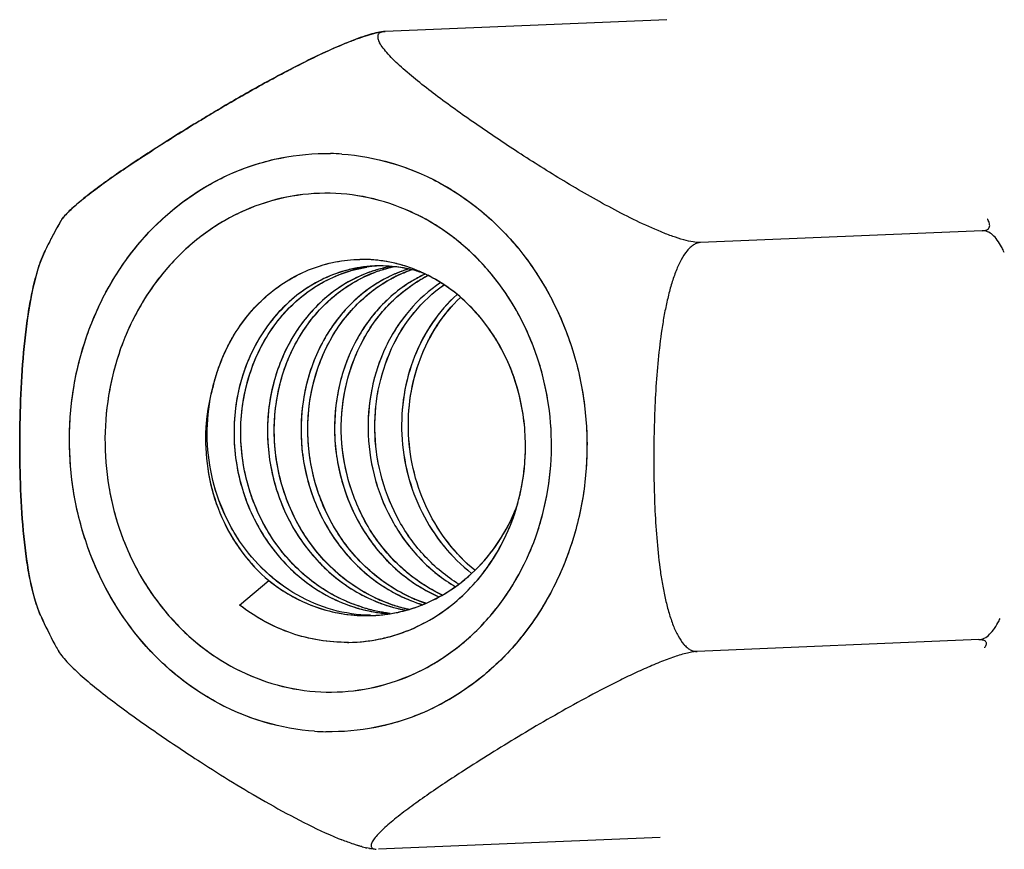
# Model space of a CAD drawing. Header units: millimetres. Extents: x 0 to 1750, y -1720 to 477.
# Tile 201 of 256: x 937.99 to 944.56, y -905.62 to -900.09. Entities that reach past the tile are written whole.
import ezdxf

# ---------------------------------------------------------------- set-up
doc = ezdxf.new("R2010")
doc.units = ezdxf.units.MM
doc.header["$LTSCALE"] = 92.51
doc.layers.add('90_VGA_WLDR-DXF_CONTINUOUS_LINE', color=7, linetype='CONTINUOUS')

msp = doc.modelspace()

# ---------------------------------------------------------------- linework, layer by layer
at = {"layer": '90_VGA_WLDR-DXF_CONTINUOUS_LINE'}
for p, q in [((942.3051, -900.0868), (940.4265, -900.1657)), ((940.4158, -900.1664), (940.4265, -900.1657)), ((939.2513, -900.7237), (939.2541, -900.722)), ((944.4083, -901.4953), (942.5297, -901.5742)), ((938.1958, -901.5519), (938.1981, -901.5475)), ((938.1958, -901.552), (938.1982, -901.5475)), ((939.4546, -903.9933), (939.6501, -903.8302)), ((939.4547, -903.9933), (939.6501, -903.8302)), ((940.4063, -904.2166), (940.4086, -904.216)), ((940.4063, -904.2166), (940.4086, -904.216)), ((944.3858, -904.2244), (942.5072, -904.3033)), ((942.2601, -905.5449), (940.3815, -905.6238)), ((940.2427, -905.598), (940.2412, -905.5976)), ((940.3204, -905.618), (940.3028, -905.6143))]:
    msp.add_line(p, q, dxfattribs=at)
for centre, radius, start, end in [((940.4354, -900.3713), 0.2058, 92.4817, 95.48549), ((940.4318, -900.2951), 0.1295, 92.33594, 95.89987), ((946.2286, -912.3571), 13.5654, 120.66744, 120.95375), ((946.4683, -912.7573), 14.0318, 120.95257, 121.2698), ((940.0299, -902.5271), 1.547, 86.02984, 88.80725), ((940.0299, -902.5271), 1.547, 86.02984, 88.80725), ((944.2756, -901.5116), 0.1932, 28.87986, 29.12034), ((944.2803, -901.5091), 0.1878, 28.42795, 28.88084), ((940.6516, -902.8192), 2.7635, 149.88344, 152.70428), ((940.6476, -902.817), 2.7589, 149.88189, 152.60372), ((940.6701, -902.8288), 2.7843, 152.70282, 154.44379), ((940.6684, -902.8278), 2.7824, 152.70588, 154.44796), ((938.7966, -901.9325), 0.7074, 154.48132, 156.74943), ((940.2701, -902.6282), 0.9415, 85.06923, 90.76181), ((940.2703, -902.6375), 0.9507, 83.52385, 90.77133), ((940.268, -902.6523), 0.9656, 79.46097, 85.0695), ((940.2695, -902.6436), 0.9569, 78.67107, 83.51683), ((940.3954, -902.6118), 0.8819, 100.19433, 105.88169), ((940.4398, -902.6076), 0.8796, 100.40866, 106.20861), ((940.3947, -902.6078), 0.8779, 94.4839, 100.19533), ((940.4395, -902.6062), 0.8782, 95.37157, 100.40961), ((940.6227, -902.613), 0.8931, 106.25861, 111.99716), ((940.394, -902.6001), 0.8702, 92.42594, 94.47854), ((940.6227, -902.6122), 0.8924, 106.60048, 109.10819), ((940.3936, -902.599), 0.8691, 92.40495, 93.87035), ((940.6676, -902.6114), 0.8934, 105.79985, 111.45301), ((940.3935, -902.5978), 0.8679, 90.98218, 92.40493), ((940.3938, -902.596), 0.8661, 91.33306, 92.42519), ((940.4391, -902.6024), 0.8744, 94.58696, 95.36825), ((940.6203, -902.6044), 0.8842, 104.07445, 106.60025), ((940.6189, -902.6007), 0.8803, 100.43836, 106.24367), ((940.3937, -902.5916), 0.8617, 89.44899, 91.33373), ((940.6679, -902.6122), 0.8942, 106.60675, 109.13041), ((940.3935, -902.5959), 0.866, 88.67444, 90.98248), ((940.3937, -902.5873), 0.8574, 88.67418, 89.44805), ((940.619, -902.5993), 0.879, 103.30858, 104.07245), ((940.6667, -902.6081), 0.89, 106.10315, 106.60507), ((940.3933, -902.5998), 0.8699, 83.48644, 88.66793), ((940.3933, -902.5978), 0.8679, 83.3965, 88.66337), ((940.6184, -902.5965), 0.8761, 101.53014, 103.30904), ((940.6657, -902.6045), 0.8862, 104.06804, 106.10419), ((940.6641, -902.5997), 0.8812, 101.19488, 105.78651), ((940.6177, -902.5933), 0.8728, 100.0086, 101.52981), ((940.265, -902.6686), 0.9823, 73.88122, 79.46181), ((940.6643, -902.5992), 0.8807, 101.51851, 104.06778), ((940.2663, -902.6589), 0.9725, 73.41265, 78.66134), ((940.8482, -902.6076), 0.8976, 109.09365, 114.10352), ((940.3922, -902.6092), 0.8794, 78.45627, 83.48255), ((940.3912, -902.6154), 0.8856, 77.38795, 83.39282), ((940.8451, -902.5994), 0.8888, 107.15697, 111.54782), ((940.2634, -902.6741), 0.988, 73.41967, 73.88535), ((940.2586, -902.6892), 1.0038, 65.84731, 73.39806), ((940.8445, -902.5974), 0.8868, 107.23977, 109.08461), ((940.8939, -902.6092), 0.901, 109.13658, 111.64966), ((940.8932, -902.6071), 0.8988, 108.71256, 111.14158), ((940.3883, -902.6287), 0.8992, 71.81355, 77.38812), ((940.675, -902.6302), 0.9136, 111.45402, 117.03378), ((940.67, -902.6182), 0.9006, 109.13048, 111.63778), ((940.865, -902.6423), 0.9362, 117.10755, 122.69006), ((940.9068, -902.6365), 0.9312, 118.45313, 122.18352), ((940.8577, -902.6286), 0.9206, 116.47629, 117.09241), ((940.8548, -902.6225), 0.9139, 114.09896, 116.55959), ((940.8524, -902.6177), 0.9085, 111.55255, 116.48489), ((940.9033, -902.6302), 0.924, 116.67326, 118.45043), ((940.8985, -902.6205), 0.9132, 111.15047, 116.68002), ((941.088, -902.6317), 0.9348, 117.09775, 122.57426), ((941.1342, -902.6328), 0.938, 117.30096, 122.80119), ((941.081, -902.6185), 0.9199, 116.49549, 117.08337), ((941.079, -902.6142), 0.9152, 115.00306, 116.53687), ((941.0787, -902.6139), 0.9147, 114.80183, 116.49648), ((940.2459, -902.7177), 1.0348, 65.10545, 65.34385), ((941.1297, -902.6244), 0.9284, 116.73885, 118.66187), ((941.1275, -902.6203), 0.9238, 116.34838, 117.28841), ((939.9251, -902.9333), 1.4368, 343.73001, 0.28102), ((939.9532, -902.939), 1.4082, 343.72398, 343.92938), ((940.7544, -903.0172), 1.0289, 248.00568, 253.28319), ((940.8075, -902.9934), 1.0523, 245.90727, 246.69553), ((940.8062, -902.9965), 1.0489, 246.69547, 247.59485), ((940.8014, -903.0084), 1.036, 247.58636, 252.88844), ((940.9793, -903.0048), 1.0321, 247.65744, 252.9331), ((941.0308, -902.9853), 1.051, 245.88811, 246.68307), ((941.0294, -902.9885), 1.0474, 246.683, 247.61083), ((941.0255, -902.9982), 1.037, 247.60608, 251.55657), ((940.2365, -902.9854), 1.2756, 232.2, 232.4228), ((940.5289, -903.0309), 1.0242, 252.64431, 258.03015), ((940.5291, -903.0316), 1.0235, 254.49206, 256.8626), ((940.5751, -903.0284), 1.0251, 252.3936, 257.10061), ((940.5738, -903.0316), 1.0216, 253.03611, 258.3), ((940.5277, -903.0376), 1.0175, 256.86269, 259.24595), ((940.5282, -903.0343), 1.0207, 258.03268, 258.90645), ((940.5271, -903.04), 1.0149, 258.90292, 263.43147), ((940.5264, -903.0442), 1.0107, 259.24605, 261.64534), ((940.5722, -903.0404), 1.0127, 257.10699, 259.47206), ((940.5717, -903.0416), 1.0115, 258.29968, 263.57652), ((940.5257, -903.0492), 1.0056, 261.64639, 264.05852), ((940.5709, -903.0478), 1.0052, 259.47235, 261.84083), ((940.2999, -903.058), 1.0062, 275.01075, 280.23164), ((940.3004, -903.0623), 1.002, 276.12798, 280.12815), ((940.5257, -903.0519), 1.003, 263.43481, 266.05037), ((940.5253, -903.0525), 1.0023, 264.05885, 265.79254), ((940.7508, -903.0281), 1.0175, 253.29735, 258.54109), ((940.2997, -903.0581), 1.0063, 280.12779, 283.28132), ((940.2999, -903.0577), 1.0066, 280.23037, 285.03929), ((940.7507, -903.0292), 1.0164, 254.65899, 257.03829), ((940.7985, -903.0173), 1.0267, 252.33407, 257.02734), ((940.7973, -903.0211), 1.0227, 252.89987, 258.21549), ((940.75, -903.0323), 1.0132, 257.03837, 259.41813), ((940.2985, -903.0535), 1.011, 283.283, 286.63414), ((940.7506, -903.029), 1.0166, 258.54198, 258.90907), ((940.7505, -903.0294), 1.0161, 258.90905, 259.58222), ((940.3002, -903.0593), 1.0049, 285.04249, 286.55772), ((940.7967, -903.0247), 1.019, 257.03302, 258.10596), ((940.2971, -903.0492), 1.0155, 286.56308, 290.76387), ((940.2975, -903.0498), 1.0148, 286.63298, 288.02256), ((938.7396, -903.7981), 0.6669, 203.38576, 204.06606), ((938.7394, -903.7981), 0.6667, 203.38465, 204.0654), ((940.7179, -902.9146), 2.8335, 204.06481, 208.27044), ((940.7159, -902.9154), 2.8313, 204.06652, 208.27529), ((940.3011, -903.068), 0.9963, 264.61212, 268.9213), ((940.3009, -903.0676), 0.9966, 268.92812, 272.4048), ((940.3009, -903.0745), 0.9897, 268.92906, 271.53683), ((940.3007, -903.0691), 0.9951, 271.53523, 272.42288), ((940.3008, -903.066), 0.9982, 272.40431, 273.76024), ((940.3006, -903.0662), 0.998, 272.42303, 273.64581), ((940.3005, -903.0642), 1, 273.64554, 274.05789), ((940.3008, -903.0658), 0.9984, 273.7602, 274.04323), ((940.3008, -903.0657), 0.9985, 274.04325, 276.12533), ((940.3004, -903.0634), 1.0009, 274.05788, 274.45794), ((940.3004, -903.0624), 1.0018, 274.45797, 275.00727), ((943.9785, -903.8202), 0.6094, 332.81566, 334.46394), ((940.1665, -903.1334), 1.1094, 270.48107, 270.7379), ((940.1661, -903.1299), 1.113, 270.75132, 281.61214), ((940.1665, -903.1379), 1.1048, 270.73793, 270.91684), ((940.1661, -903.129), 1.1137, 270.93043, 282.45398), ((940.1669, -903.1346), 1.1081, 281.62283, 282.60549), ((940.1658, -903.1275), 1.1153, 282.57545, 284.99906), ((940.1674, -903.1369), 1.1058, 282.60511, 284.74406), ((940.6992, -902.9242), 2.8125, 208.27897, 209.12181), ((940.6964, -902.9258), 2.8093, 208.27599, 209.11998), ((938.4363, -904.1846), 0.2222, 209.1848, 212.17066), ((944.3231, -904.2185), 0.1184, 329.83186, 332.51441), ((940.0625, -903.2924), 1.547, 266.02984, 268.80725), ((940.0625, -903.2924), 1.547, 266.02984, 268.80725), ((945.5469, -895.2083), 11.706, 237.13102, 237.28924), ((940.9027, -903.6263), 2.0801, 247.69607, 248.43074), ((940.4888, -904.8134), 0.8223, 254.564, 254.81063), ((940.4632, -904.9094), 0.723, 254.773, 256.38037), ((940.4412, -905), 0.6297, 256.38537, 257.30234), ((940.4073, -905.1605), 0.4657, 259.24586, 259.53794)]:
    msp.add_arc(centre, radius, start, end, dxfattribs=at)
for points, knots in [([(939.2541, -900.722), (939.35, -900.6645), (939.4963, -900.5792), (939.6954, -900.4694), (939.8493, -900.3886), (940.0045, -900.3125), (940.1336, -900.255), (940.2336, -900.2158), (940.3017, -900.1922), (940.3616, -900.1752), (940.399, -900.168), (940.4158, -900.1664)], [0, 0, 0, 0, 0.259575, 0.392779, 0.527703, 0.662767, 0.793926, 0.855462, 0.911948, 0.960966, 1, 1, 1, 1]), ([(940.4158, -900.1664), (940.3802, -900.1698), (940.2989, -900.1918), (940.1706, -900.2391), (940.0272, -900.302), (939.8302, -900.3973), (939.5898, -900.5258), (939.4016, -900.6344), (939.3095, -900.689)], [0, 0, 0, 0, 0.087232, 0.203976, 0.334415, 0.469396, 0.738578, 1, 1, 1, 1]), ([(940.4185, -900.1663), (940.4133, -900.1668), (940.404, -900.1684), (940.3917, -900.1733), (940.3827, -900.1805), (940.3755, -900.1936), (940.3769, -900.2157), (940.3842, -900.2317), (940.3889, -900.2405)], [0, 0, 0, 0, 0.152417, 0.278094, 0.384735, 0.484147, 0.705737, 1, 1, 1, 1]), ([(942.5297, -901.5742), (942.5132, -901.5749), (942.475, -901.5708), (942.4134, -901.5561), (942.3422, -901.533), (942.2367, -901.4923), (942.1004, -901.4304), (941.937, -901.3466), (941.7754, -901.2568), (941.5667, -901.1338), (941.3168, -900.9764), (941.0762, -900.8152), (940.8931, -900.6861), (940.764, -900.5912), (940.6441, -900.498), (940.5376, -900.4081), (940.461, -900.335), (940.4137, -900.2795), (940.3957, -900.2532), (940.3889, -900.2405)], [0, 0, 0, 0, 0.019474, 0.044769, 0.074531, 0.107324, 0.177736, 0.250491, 0.32325, 0.395129, 0.535345, 0.670465, 0.735711, 0.798803, 0.858843, 0.914317, 0.962702, 0.983051, 1, 1, 1, 1]), ([(938.2732, -901.4147), (938.2821, -901.4028), (938.3038, -901.3783), (938.3576, -901.3266), (938.4408, -901.2583), (938.5541, -901.1738), (938.6801, -901.086), (938.8148, -900.9963), (939.0051, -900.8738), (939.1517, -900.7834), (939.2513, -900.7237)], [0, 0, 0, 0, 0.037191, 0.081568, 0.186303, 0.305704, 0.434598, 0.56991, 0.709834, 1, 1, 1, 1]), ([(939.1848, -900.7638), (939.0918, -900.8203), (938.9118, -900.9324), (938.6943, -901.0754), (938.5342, -901.1883), (938.4288, -901.2676), (938.3413, -901.341), (938.2915, -901.3903), (938.2732, -901.4147)], [0, 0, 0, 0, 0.290724, 0.566205, 0.694934, 0.81398, 0.918345, 1, 1, 1, 1]), ([(939.9554, -904.8357), (939.7322, -904.8202), (939.2795, -904.6859), (938.7343, -904.2232), (938.3855, -903.574), (938.278, -902.8324), (938.4249, -902.101), (938.8095, -901.4818), (939.3824, -901.0675), (939.8402, -900.9758), (940.0621, -900.9804)], [0, 0, 0, 0, 0.119065, 0.242597, 0.371262, 0.502856, 0.633674, 0.760402, 0.881882, 1, 1, 1, 1]), ([(939.9554, -904.8357), (939.8439, -904.828), (939.6204, -904.7878), (939.3036, -904.6573), (939.0149, -904.4614), (938.7654, -904.2078), (938.5639, -903.9063), (938.4177, -903.568), (938.3321, -903.2055), (938.3101, -902.8321), (938.3525, -902.4615), (938.4578, -902.1073), (938.6223, -901.7827), (938.8402, -901.4997), (939.1035, -901.2689), (939.4028, -901.0994), (939.7265, -900.9978), (939.9509, -900.9781), (940.0621, -900.9804)], [0, 0, 0, 0, 0.059197, 0.119171, 0.180289, 0.242732, 0.306481, 0.371329, 0.436922, 0.502808, 0.568496, 0.633522, 0.697507, 0.760214, 0.821583, 0.881758, 0.941071, 1, 1, 1, 1]), ([(940.137, -900.9838), (940.2485, -900.9916), (940.4719, -901.0317), (940.7888, -901.1623), (941.0774, -901.3581), (941.327, -901.6117), (941.5285, -901.9133), (941.6747, -902.2516), (941.7603, -902.6141), (941.7823, -902.9875), (941.7399, -903.3581), (941.6346, -903.7122), (941.47, -904.0368), (941.2522, -904.3198), (940.9888, -904.5506), (940.6896, -904.7201), (940.3659, -904.8217), (940.1415, -904.8414), (940.0303, -904.8391)], [0, 0, 0, 0, 0.059197, 0.119171, 0.180289, 0.242732, 0.306481, 0.371329, 0.436922, 0.502808, 0.568496, 0.633522, 0.697507, 0.760214, 0.821583, 0.881758, 0.941071, 1, 1, 1, 1]), ([(940.137, -900.9838), (940.3602, -900.9993), (940.8129, -901.1337), (941.3581, -901.5963), (941.7069, -902.2455), (941.8143, -902.9872), (941.6675, -903.7186), (941.2829, -904.3378), (940.71, -904.752), (940.2522, -904.8437), (940.0303, -904.8391)], [0, 0, 0, 0, 0.119065, 0.242597, 0.371262, 0.502856, 0.633674, 0.760402, 0.881882, 1, 1, 1, 1]), ([(940.0599, -901.2453), (939.8658, -901.2413), (939.465, -901.3228), (938.9665, -901.6903), (938.6368, -902.2364), (938.5588, -902.6636), (938.5571, -902.8788)], [0, 0, 0, 0, 0.237408, 0.481758, 0.736811, 1, 1, 1, 1]), ([(940.0599, -901.2453), (939.9626, -901.2433), (939.7663, -901.2608), (939.4834, -901.351), (939.2225, -901.5014), (938.9939, -901.7057), (938.806, -901.9559), (938.6659, -902.2423), (938.5787, -902.5539), (938.558, -902.7702), (938.5571, -902.8788)], [0, 0, 0, 0, 0.118427, 0.237652, 0.358655, 0.482113, 0.6083, 0.73707, 0.867904, 1, 1, 1, 1]), ([(941.5353, -902.9408), (941.5362, -902.832), (941.5189, -902.6144), (941.4368, -902.2995), (941.3014, -902.0075), (941.1179, -901.7498), (940.893, -901.5363), (940.635, -901.3752), (940.3539, -901.2732), (940.1575, -901.2474), (940.0599, -901.2453)], [0, 0, 0, 0, 0.13133, 0.261947, 0.390944, 0.517632, 0.641646, 0.763018, 0.882197, 1, 1, 1, 1]), ([(941.5353, -902.9408), (941.5371, -902.7246), (941.4654, -902.2932), (941.1452, -901.7355), (940.6551, -901.3486), (940.255, -901.2494), (940.0599, -901.2453)], [0, 0, 0, 0, 0.262181, 0.517971, 0.763268, 1, 1, 1, 1]), ([(938.2612, -901.4326), (938.262, -901.4312), (938.2657, -901.425), (938.2699, -901.4191), (938.2732, -901.4147)], [0, 0, 0, 0, 0.23341, 1, 1, 1, 1]), ([(944.4083, -901.4953), (944.4143, -901.4951), (944.4251, -901.494), (944.4395, -901.4897), (944.4502, -901.4828), (944.4592, -901.4695), (944.4584, -901.4458), (944.4505, -901.429), (944.4455, -901.4197)], [0, 0, 0, 0, 0.161369, 0.292987, 0.401743, 0.49948, 0.712543, 1, 1, 1, 1]), ([(944.5373, -901.6026), (944.5289, -901.587), (944.5114, -901.5585), (944.4804, -901.5231), (944.446, -901.4999), (944.4203, -901.4948), (944.4083, -901.4953)], [0, 0, 0, 0, 0.303579, 0.568703, 0.796186, 1, 1, 1, 1]), ([(938.1466, -901.6532), (938.1475, -901.651), (938.1513, -901.6425), (938.1552, -901.634), (938.1582, -901.6277)], [0, 0, 0, 0, 0.253293, 1, 1, 1, 1]), ([(942.5297, -901.5742), (942.5219, -901.5745), (942.5056, -901.5777), (942.4823, -901.5892), (942.4601, -901.6067), (942.4306, -901.6387), (942.3978, -901.6907), (942.3648, -901.7639), (942.3364, -901.8469), (942.3122, -901.9367), (942.2918, -902.0313), (942.269, -902.1626), (942.2479, -902.3311), (942.2313, -902.5363), (942.2214, -902.7435), (942.2171, -902.9513), (942.218, -903.1588), (942.2245, -903.3652), (942.2377, -903.569), (942.2559, -903.736), (942.2767, -903.8657), (942.2955, -903.9586), (942.3181, -904.0464), (942.3452, -904.1271), (942.377, -904.1975), (942.409, -904.247), (942.4381, -904.2766), (942.4602, -904.2923), (942.4834, -904.3019), (942.4995, -904.3036), (942.5072, -904.3033)], [0, 0, 0, 0, 0.008138, 0.016875, 0.02653, 0.037238, 0.061697, 0.089601, 0.120034, 0.152238, 0.18566, 0.219914, 0.289929, 0.361003, 0.432512, 0.504135, 0.575666, 0.646884, 0.717429, 0.786611, 0.820306, 0.853056, 0.884462, 0.913966, 0.94082, 0.964169, 0.974352, 0.983556, 0.991978, 1, 1, 1, 1]), ([(944.5559, -901.6406), (944.5545, -901.6373), (944.5486, -901.6245), (944.5423, -901.6118), (944.5373, -901.6026)], [0, 0, 0, 0, 0.256237, 1, 1, 1, 1]), ([(938.1275, -904.0628), (938.1101, -904.0227), (938.0814, -903.9355), (938.0504, -903.7974), (938.0273, -903.6498), (938.005, -903.4444), (937.9904, -903.1819), (937.987, -902.8643), (937.9956, -902.546), (938.0145, -902.2823), (938.04, -902.0751), (938.0655, -901.9252), (938.0988, -901.7841), (938.1288, -901.6947), (938.1466, -901.6532)], [0, 0, 0, 0, 0.053703, 0.112385, 0.173977, 0.237265, 0.366385, 0.496926, 0.627736, 0.757749, 0.821799, 0.884433, 0.944504, 1, 1, 1, 1]), ([(938.1466, -901.6532), (938.1095, -901.7395), (938.0601, -901.9319), (938.0035, -902.3368), (937.9861, -902.7588), (937.9904, -903.1819), (938.0078, -903.4944), (938.045, -903.7897), (938.0912, -903.979), (938.1275, -904.0628)], [0, 0, 0, 0, 0.115511, 0.242221, 0.503047, 0.633624, 0.762785, 0.887687, 1, 1, 1, 1]), ([(939.2818, -902.5205), (939.3113, -902.4036), (939.4027, -902.1807), (939.6309, -901.9095), (939.9254, -901.7321), (940.1481, -901.6883), (940.2575, -901.6868)], [0, 0, 0, 0, 0.263132, 0.516626, 0.761016, 1, 1, 1, 1]), ([(939.2819, -902.5204), (939.2893, -902.4908), (939.3067, -902.4322), (939.3387, -902.3469), (939.3762, -902.2646), (939.4338, -902.1606), (939.5196, -902.0412), (939.6427, -901.9183), (939.7817, -901.8189), (939.9328, -901.7451), (940.0927, -901.6988), (940.2027, -901.6876), (940.2575, -901.6868)], [0, 0, 0, 0, 0.066549, 0.132632, 0.198135, 0.26307, 0.391034, 0.516576, 0.639776, 0.760957, 0.880738, 1, 1, 1, 1]), ([(940.3349, -901.7319), (940.2757, -901.7359), (940.1571, -901.7563), (939.988, -901.8224), (939.8328, -901.9221), (939.6966, -902.0522), (939.5833, -902.2081), (939.4962, -902.385), (939.4392, -902.5778), (939.4052, -902.8479), (939.4354, -903.1248), (939.5289, -903.3826), (939.6288, -903.5612), (939.7549, -903.7191), (939.9039, -903.8517), (940.0716, -903.9542), (940.1934, -904.0007), (940.2554, -904.0179)], [0, 0, 0, 0, 0.056935, 0.114484, 0.172961, 0.232723, 0.294046, 0.356879, 0.420925, 0.485949, 0.617127, 0.682846, 0.748056, 0.812439, 0.875827, 0.9383, 1, 1, 1, 1]), ([(940.265, -904.0055), (940.206, -903.9867), (940.0903, -903.9382), (939.9312, -903.8358), (939.7899, -903.706), (939.6701, -903.553), (939.575, -903.381), (939.5066, -903.1952), (939.4673, -903.0006), (939.4583, -902.8029), (939.4788, -902.6077), (939.5282, -902.4205), (939.6053, -902.2465), (939.7083, -902.0912), (939.8332, -901.9586), (939.9766, -901.8527), (940.1344, -901.7767), (940.2466, -901.7475), (940.3031, -901.7386)], [0, 0, 0, 0, 0.06161, 0.124047, 0.187367, 0.251582, 0.316565, 0.382082, 0.447775, 0.513303, 0.578268, 0.642297, 0.705145, 0.766705, 0.826815, 0.885501, 0.943068, 1, 1, 1, 1]), ([(940.6776, -901.7772), (940.6667, -901.7722), (940.6231, -901.7531), (940.5781, -901.737), (940.5439, -901.7268)], [0, 0, 0, 0, 0.251024, 1, 1, 1, 1]), ([(940.6706, -901.775), (940.6622, -901.7722), (940.6285, -901.7616), (940.5941, -901.7529), (940.5682, -901.7476)], [0, 0, 0, 0, 0.250979, 1, 1, 1, 1]), ([(940.154, -901.7635), (940.047, -901.794), (939.8388, -901.8991), (939.598, -902.1593), (939.4458, -902.4943), (939.3998, -902.8697), (939.4622, -903.2473), (939.6312, -903.5886), (939.8894, -903.8588), (940.1094, -903.9728), (940.2234, -904.0085)], [0, 0, 0, 0, 0.115007, 0.234667, 0.3598, 0.488978, 0.619852, 0.749725, 0.876571, 1, 1, 1, 1]), ([(940.2757, -904.0088), (940.1614, -903.9739), (939.9405, -903.8615), (939.6805, -903.5928), (939.5097, -903.2522), (939.4446, -902.8747), (939.4895, -902.4988), (939.6395, -902.1622), (939.8797, -901.9007), (940.0873, -901.794), (940.1943, -901.7629)], [0, 0, 0, 0, 0.123364, 0.250124, 0.379938, 0.510821, 0.640079, 0.765218, 0.885059, 1, 1, 1, 1]), ([(940.2882, -901.7849), (940.1907, -901.8242), (940.0047, -901.9405), (939.794, -902.1988), (939.6633, -902.5182), (939.6255, -902.8703), (939.6843, -903.2232), (939.8349, -903.5461), (940.0666, -903.8087), (940.2649, -903.9292), (940.369, -903.9712)], [0, 0, 0, 0, 0.115599, 0.23578, 0.360994, 0.489854, 0.620203, 0.749665, 0.876536, 1, 1, 1, 1]), ([(940.3305, -901.769), (940.2782, -901.7871), (940.1758, -901.8336), (940.036, -901.9305), (939.9126, -902.0526), (939.7737, -902.246), (939.6811, -902.4745), (939.6414, -902.718), (939.6387, -902.9069), (939.6635, -903.095), (939.7146, -903.2777), (939.7917, -903.4502), (939.893, -903.6076), (940.0158, -903.7461), (940.1569, -903.862), (940.3129, -903.9523), (940.4249, -903.9938), (940.4818, -904.0094)], [0, 0, 0, 0, 0.05731, 0.115648, 0.175161, 0.235973, 0.361248, 0.425619, 0.490633, 0.555982, 0.621314, 0.686304, 0.750721, 0.814362, 0.877091, 0.938907, 1, 1, 1, 1]), ([(940.487, -903.9956), (940.4322, -903.9781), (940.3248, -903.9338), (940.1254, -903.8099), (939.9134, -903.594), (939.7435, -903.2692), (939.6718, -902.9071), (939.7008, -902.5425), (939.83, -902.2102), (940.0119, -901.9834), (940.1901, -901.8503), (940.2878, -901.801), (940.3379, -901.7811)], [0, 0, 0, 0, 0.061314, 0.123304, 0.249491, 0.378682, 0.509046, 0.638114, 0.763651, 0.883995, 0.942463, 1, 1, 1, 1]), ([(940.378, -903.954), (940.28, -903.9102), (940.0943, -903.7899), (939.8771, -903.5365), (939.7329, -903.2291), (939.6734, -902.8933), (939.7003, -902.5564), (939.8132, -902.246), (940.001, -901.9875), (940.1698, -901.8623), (940.2598, -901.8164)], [0, 0, 0, 0, 0.123389, 0.249951, 0.379028, 0.508978, 0.637641, 0.763095, 0.883899, 1, 1, 1, 1]), ([(940.4462, -901.8051), (940.351, -901.8526), (940.1724, -901.9846), (939.9781, -902.2608), (939.8692, -902.5924), (939.8541, -902.949), (939.9374, -903.2986), (940.1102, -903.6104), (940.3608, -903.8545), (940.568, -903.958), (940.6751, -903.9911)], [0, 0, 0, 0, 0.116373, 0.23764, 0.363626, 0.492877, 0.622998, 0.751678, 0.877492, 1, 1, 1, 1]), ([(940.6968, -903.9817), (940.6449, -903.9644), (940.5431, -903.9211), (940.4018, -903.8329), (940.2736, -903.7231), (940.1233, -903.5508), (939.9818, -903.2951), (939.9147, -903.0096), (939.9068, -902.7771), (939.924, -902.6046), (939.9644, -902.438), (940.0269, -902.2812), (940.1095, -902.1375), (940.2103, -902.0101), (940.3272, -901.902), (940.415, -901.844), (940.4606, -901.8191)], [0, 0, 0, 0, 0.060995, 0.122649, 0.185114, 0.248434, 0.376783, 0.506454, 0.571267, 0.635567, 0.699129, 0.761739, 0.823165, 0.88328, 0.942153, 1, 1, 1, 1]), ([(940.6701, -901.7955), (940.5793, -901.8408), (940.4084, -901.965), (940.2509, -902.1788), (940.162, -902.3758), (940.0993, -902.5899), (940.0745, -902.874), (940.1351, -903.2116), (940.2798, -903.5206), (940.4985, -903.7754), (940.686, -903.8953), (940.7847, -903.939)], [0, 0, 0, 0, 0.116045, 0.236796, 0.299077, 0.36238, 0.491068, 0.620993, 0.750042, 0.876541, 1, 1, 1, 1]), ([(940.807, -903.9268), (940.7116, -903.8818), (940.5312, -903.7609), (940.3198, -903.5103), (940.1807, -903.2077), (940.1207, -902.8786), (940.1464, -902.5478), (940.2537, -902.2418), (940.4337, -901.9843), (940.597, -901.8575), (940.6844, -901.8098)], [0, 0, 0, 0, 0.123425, 0.249984, 0.378868, 0.508637, 0.637226, 0.762654, 0.883531, 1, 1, 1, 1]), ([(940.4606, -901.8191), (940.4688, -901.8147), (940.5017, -901.7973), (940.5356, -901.782), (940.5615, -901.7717)], [0, 0, 0, 0, 0.251014, 1, 1, 1, 1]), ([(941.3619, -902.9262), (941.3613, -902.8037), (941.3287, -902.5598), (941.1872, -902.2248), (940.9658, -901.9489), (940.7717, -901.8192), (940.6693, -901.7733)], [0, 0, 0, 0, 0.259891, 0.514814, 0.761965, 1, 1, 1, 1]), ([(941.3619, -902.9262), (941.3613, -902.8049), (941.337, -902.6224), (941.2588, -902.3942), (941.1786, -902.235), (941.079, -902.0903), (940.9619, -901.9632), (940.8293, -901.8574), (940.7316, -901.8023), (940.6815, -901.779)], [0, 0, 0, 0, 0.259247, 0.387565, 0.514167, 0.63893, 0.761645, 0.881936, 1, 1, 1, 1]), ([(940.3594, -901.8544), (940.2755, -901.9082), (940.1208, -902.0457), (939.9562, -902.3135), (939.8661, -902.6247), (939.8572, -902.9551), (939.9324, -903.279), (940.0851, -903.5717), (940.306, -903.8094), (940.4904, -903.9198), (940.587, -903.9595)], [0, 0, 0, 0, 0.117179, 0.2389, 0.364863, 0.493641, 0.623178, 0.75151, 0.877287, 1, 1, 1, 1]), ([(940.6015, -903.9445), (940.507, -903.9022), (940.3275, -903.7871), (940.0426, -903.4654), (939.86, -902.9371), (939.9501, -902.3888), (940.1736, -902.0356), (940.3274, -901.9008), (940.4108, -901.8483)], [0, 0, 0, 0, 0.12347, 0.250046, 0.507105, 0.760521, 0.882612, 1, 1, 1, 1]), ([(940.5847, -901.8439), (940.5016, -901.897), (940.3483, -902.0325), (940.1836, -902.2961), (940.0921, -902.6034), (940.0751, -903.0363), (940.2243, -903.4634), (940.5103, -903.7835), (940.6905, -903.8974), (940.7852, -903.9393)], [0, 0, 0, 0, 0.117308, 0.239173, 0.365241, 0.494188, 0.750597, 0.876789, 1, 1, 1, 1]), ([(940.8077, -903.9271), (940.715, -903.8835), (940.5393, -903.7671), (940.3313, -903.5264), (940.1904, -903.2355), (940.1242, -902.9172), (940.1382, -902.5946), (940.2305, -902.2919), (940.3928, -902.0314), (940.5441, -901.8972), (940.626, -901.8444)], [0, 0, 0, 0, 0.123058, 0.249171, 0.377631, 0.507106, 0.635662, 0.761407, 0.882898, 1, 1, 1, 1]), ([(940.7969, -901.8418), (940.7193, -901.893), (940.576, -902.0213), (940.3632, -902.352), (940.2648, -902.8643), (940.4088, -903.369), (940.6521, -903.6947), (940.81, -903.8209), (940.8948, -903.8711)], [0, 0, 0, 0, 0.117237, 0.238999, 0.491428, 0.748542, 0.875691, 1, 1, 1, 1]), ([(940.7967, -901.8419), (940.7191, -901.893), (940.6125, -901.9886), (940.4992, -902.141), (940.4275, -902.269), (940.3719, -902.4072), (940.3207, -902.6028), (940.3014, -902.8595), (940.35, -903.1656), (940.4699, -903.4504), (940.6518, -903.6946), (940.8096, -903.8206), (940.8943, -903.8709)], [0, 0, 0, 0, 0.116718, 0.176912, 0.23825, 0.300556, 0.363688, 0.491729, 0.620966, 0.749626, 0.876228, 1, 1, 1, 1]), ([(940.9165, -903.8549), (940.8349, -903.8036), (940.6831, -903.6775), (940.4506, -903.3563), (940.339, -902.9577), (940.3686, -902.5604), (940.4568, -902.2799), (940.6069, -902.037), (940.7441, -901.9083), (940.8186, -901.856)], [0, 0, 0, 0, 0.124184, 0.250993, 0.507392, 0.63562, 0.761021, 0.882625, 1, 1, 1, 1]), ([(940.9165, -903.8549), (940.8349, -903.8037), (940.6832, -903.6776), (940.5091, -903.4366), (940.4137, -903.2045), (940.3704, -903.0085), (940.3554, -902.8584), (940.3578, -902.7082), (940.3836, -902.5127), (940.4567, -902.2801), (940.6068, -902.0372), (940.7439, -901.9085), (940.8184, -901.8561)], [0, 0, 0, 0, 0.123927, 0.250452, 0.378969, 0.443638, 0.508243, 0.572576, 0.636408, 0.761533, 0.882872, 1, 1, 1, 1]), ([(940.9058, -901.921), (940.7814, -902.0325), (940.5826, -902.3301), (940.5009, -902.8604), (940.6354, -903.3879), (940.865, -903.6746), (941.0027, -903.7824)], [0, 0, 0, 0, 0.239738, 0.492488, 0.749158, 1, 1, 1, 1]), ([(940.9056, -901.9211), (940.844, -901.9763), (940.7326, -902.1048), (940.6126, -902.3331), (940.5425, -902.5883), (940.528, -902.857), (940.5687, -903.125), (940.663, -903.3786), (940.8076, -903.6038), (940.934, -903.7286), (941.0026, -903.7823)], [0, 0, 0, 0, 0.118012, 0.239903, 0.365146, 0.49259, 0.621046, 0.749111, 0.875695, 1, 1, 1, 1]), ([(941.0242, -903.7617), (940.8933, -903.6535), (940.6762, -903.3716), (940.5483, -902.8599), (940.6235, -902.3448), (940.8105, -902.0527), (940.9281, -901.9403)], [0, 0, 0, 0, 0.250829, 0.507163, 0.759717, 1, 1, 1, 1]), ([(941.0241, -903.7616), (940.9589, -903.7076), (940.8393, -903.5835), (940.7023, -903.3631), (940.6123, -903.1165), (940.5739, -902.8565), (940.587, -902.596), (940.6517, -902.3474), (940.7647, -902.1237), (940.8698, -901.996), (940.928, -901.9403)], [0, 0, 0, 0, 0.124293, 0.250857, 0.378811, 0.507096, 0.63441, 0.759555, 0.881652, 1, 1, 1, 1]), ([(940.3274, -904.0621), (940.2428, -904.0606), (940.072, -904.0353), (939.7505, -903.9003), (939.4179, -903.583), (939.2188, -903.0684), (939.2349, -902.6946), (939.2818, -902.5204)], [0, 0, 0, 0, 0.119725, 0.240911, 0.488967, 0.744935, 1, 1, 1, 1]), ([(939.2818, -902.5204), (939.2731, -902.5493), (939.2424, -902.6663), (939.2287, -902.7878), (939.2279, -902.8787)], [0, 0, 0, 0, 0.248958, 1, 1, 1, 1]), ([(939.2818, -902.5204), (939.2557, -902.6072), (939.2334, -902.7274), (939.2282, -902.8483), (939.2279, -902.8787)], [0, 0, 0, 0, 0.748625, 1, 1, 1, 1]), ([(940.3274, -904.0621), (940.2428, -904.0606), (940.0721, -904.0354), (939.8323, -903.9343), (939.6198, -903.7765), (939.4753, -903.6055), (939.3835, -903.4504), (939.3079, -903.2843), (939.2468, -903.0625), (939.2305, -902.7883), (939.2584, -902.6074), (939.2818, -902.5204)], [0, 0, 0, 0, 0.11918, 0.239751, 0.362802, 0.488328, 0.551977, 0.616055, 0.74473, 0.873168, 1, 1, 1, 1]), ([(938.5571, -902.8788), (938.5553, -903.0949), (938.627, -903.5264), (938.9472, -904.0841), (939.4372, -904.4709), (939.8373, -904.5702), (940.0325, -904.5742)], [0, 0, 0, 0, 0.262181, 0.517971, 0.763268, 1, 1, 1, 1]), ([(938.5571, -902.8788), (938.5562, -902.9876), (938.5735, -903.2052), (938.6556, -903.5201), (938.7909, -903.812), (938.9745, -904.0697), (939.1994, -904.2833), (939.4574, -904.4443), (939.7384, -904.5463), (939.9349, -904.5722), (940.0325, -904.5742)], [0, 0, 0, 0, 0.13133, 0.261947, 0.390944, 0.517632, 0.641646, 0.763018, 0.882197, 1, 1, 1, 1]), ([(939.2279, -902.8787), (939.2264, -903.0595), (939.2981, -903.4198), (939.5162, -903.7181), (939.6501, -903.8302)], [0, 0, 0, 0, 0.508765, 1, 1, 1, 1]), ([(939.2279, -902.8787), (939.2272, -902.97), (939.2449, -903.1526), (939.3277, -903.4126), (939.4622, -903.6448), (939.5836, -903.7745), (939.6501, -903.8302)], [0, 0, 0, 0, 0.255334, 0.508557, 0.757285, 1, 1, 1, 1]), ([(940.0325, -904.5742), (940.1297, -904.5762), (940.3261, -904.5587), (940.609, -904.4685), (940.8699, -904.3182), (941.0985, -904.1138), (941.2863, -903.8636), (941.4264, -903.5772), (941.5137, -903.2657), (941.5344, -903.0493), (941.5353, -902.9408)], [0, 0, 0, 0, 0.118427, 0.237652, 0.358655, 0.482113, 0.6083, 0.73707, 0.867904, 1, 1, 1, 1]), ([(940.0325, -904.5742), (940.2265, -904.5783), (940.6273, -904.4967), (941.1259, -904.1293), (941.4556, -903.5831), (941.5335, -903.1559), (941.5353, -902.9408)], [0, 0, 0, 0, 0.237408, 0.481758, 0.736811, 1, 1, 1, 1]), ([(941.3064, -903.3288), (941.3158, -903.2963), (941.3486, -903.1645), (941.3624, -903.0281), (941.3619, -902.9262)], [0, 0, 0, 0, 0.249463, 1, 1, 1, 1]), ([(940.6571, -903.9987), (940.802, -903.9438), (941.0737, -903.7614), (941.2461, -903.4856), (941.304, -903.3358)], [0, 0, 0, 0, 0.49091, 1, 1, 1, 1]), ([(940.8688, -903.994), (940.9715, -903.9123), (941.1537, -903.7115), (941.2664, -903.4654), (941.3044, -903.3358)], [0, 0, 0, 0, 0.492758, 1, 1, 1, 1]), ([(940.8689, -903.9938), (940.9717, -903.9118), (941.1548, -903.7108), (941.267, -903.4636), (941.305, -903.3336)], [0, 0, 0, 0, 0.492527, 1, 1, 1, 1]), ([(940.6114, -904.0148), (940.6881, -903.9899), (940.8373, -903.9207), (941.0326, -903.7673), (941.1929, -903.572), (941.2708, -903.4207), (941.3018, -903.3414)], [0, 0, 0, 0, 0.243299, 0.490728, 0.743246, 1, 1, 1, 1]), ([(939.6501, -903.8302), (939.6954, -903.8665), (939.7912, -903.9319), (939.9479, -904.0051), (940.1128, -904.0512), (940.2259, -904.063), (940.2823, -904.064)], [0, 0, 0, 0, 0.254146, 0.505134, 0.753314, 1, 1, 1, 1]), ([(939.6501, -903.8302), (939.7301, -903.8943), (939.907, -904.0003), (940.1074, -904.0504), (940.2076, -904.0598)], [0, 0, 0, 0, 0.504854, 1, 1, 1, 1]), ([(940.1807, -904.2428), (940.0523, -904.2444), (939.7901, -904.2021), (939.5583, -904.0737), (939.4546, -903.9933)], [0, 0, 0, 0, 0.494767, 1, 1, 1, 1]), ([(940.1758, -904.2427), (940.0489, -904.2438), (939.7902, -904.2017), (939.5613, -904.0753), (939.4586, -903.9963)], [0, 0, 0, 0, 0.49489, 1, 1, 1, 1]), ([(940.4488, -904.2063), (940.4866, -904.1964), (940.6368, -904.1482), (940.7762, -904.0678), (940.8688, -903.994)], [0, 0, 0, 0, 0.248051, 1, 1, 1, 1]), ([(940.4544, -904.2048), (940.5291, -904.1848), (940.6758, -904.1285), (940.8075, -904.0428), (940.8689, -903.9938)], [0, 0, 0, 0, 0.495828, 1, 1, 1, 1]), ([(944.3858, -904.2244), (944.3985, -904.2238), (944.4255, -904.2158), (944.461, -904.1881), (944.4933, -904.1479), (944.5117, -904.116), (944.5206, -904.0986)], [0, 0, 0, 0, 0.197985, 0.426165, 0.694225, 1, 1, 1, 1]), ([(944.3858, -904.2244), (944.3912, -904.2241), (944.401, -904.2242), (944.4168, -904.2263), (944.4301, -904.2324), (944.4354, -904.2435), (944.4356, -904.2526), (944.433, -904.2627), (944.43, -904.2695), (944.4281, -904.2731)], [0, 0, 0, 0, 0.185381, 0.336161, 0.552613, 0.644235, 0.74369, 0.860881, 1, 1, 1, 1]), ([(938.2481, -904.3029), (938.2564, -904.3161), (938.2768, -904.3432), (938.328, -904.3998), (938.4078, -904.474), (938.5173, -904.5647), (938.6393, -904.6584), (938.7698, -904.7535), (938.9544, -904.8828), (939.0969, -904.9777), (939.1938, -905.0403)], [0, 0, 0, 0, 0.03876, 0.084217, 0.190133, 0.309883, 0.438593, 0.573343, 0.712403, 1, 1, 1, 1]), ([(942.5072, -904.3033), (942.4973, -904.3037), (942.4752, -904.3064), (942.4243, -904.3171), (942.3507, -904.3398), (942.255, -904.376), (942.1525, -904.4199), (942.0473, -904.4687), (941.9065, -904.5381), (941.7341, -904.6293), (941.5329, -904.7424), (941.2769, -904.893), (941.0899, -905.0089), (940.9682, -905.0872)], [0, 0, 0, 0, 0.017264, 0.038339, 0.089903, 0.150158, 0.215226, 0.282573, 0.350719, 0.486508, 0.619735, 0.749803, 1, 1, 1, 1]), ([(939.221, -905.0578), (939.3631, -905.1491), (939.5811, -905.283), (939.8801, -905.4453), (940.035, -905.5187), (940.1133, -905.5508)], [0, 0, 0, 0, 0.49659, 0.751352, 1, 1, 1, 1]), ([(940.9682, -905.0872), (940.9252, -905.1148), (940.8412, -905.1697), (940.7193, -905.2521), (940.6056, -905.3327), (940.518, -905.3991), (940.4554, -905.4506), (940.415, -905.4864), (940.3809, -905.5199), (940.3545, -905.5502), (940.3387, -905.574), (940.3325, -905.591), (940.3314, -905.6016), (940.3343, -905.6109), (940.3418, -905.6179), (940.3529, -905.6222), (940.3615, -905.6233), (940.3663, -905.6237)], [0, 0, 0, 0, 0.175677, 0.345246, 0.506341, 0.65512, 0.723086, 0.785396, 0.840695, 0.887364, 0.923737, 0.937828, 0.949473, 0.959671, 0.970294, 0.983319, 1, 1, 1, 1]), ([(940.2412, -905.5976), (940.2329, -905.595), (940.1982, -905.5837), (940.1639, -905.571), (940.138, -905.5608)], [0, 0, 0, 0, 0.237671, 1, 1, 1, 1]), ([(940.27, -905.606), (940.2677, -905.6054), (940.2586, -905.6028), (940.2495, -905.6001), (940.2427, -905.598)], [0, 0, 0, 0, 0.244586, 1, 1, 1, 1]), ([(940.343, -905.6216), (940.3414, -905.6214), (940.3346, -905.6205), (940.3279, -905.6193), (940.3227, -905.6184)], [0, 0, 0, 0, 0.241139, 1, 1, 1, 1])]:
    msp.add_open_spline(points, degree=3, knots=knots, dxfattribs=at)
msp.add_open_spline([(938.2732, -901.4147), (938.2689, -901.4205), (938.2648, -901.4264), (938.2612, -901.4326)], degree=3, dxfattribs=at)

doc.saveas('drawing.dxf')
